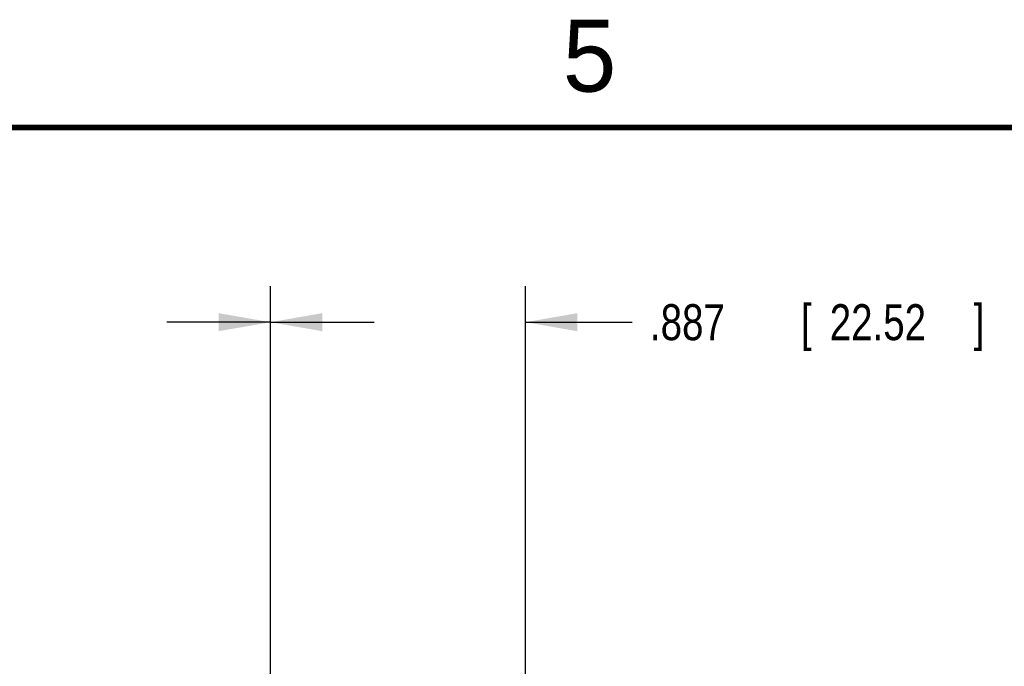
# Model space of a CAD drawing. Header units: inches. Extents: x 0 to 34, y 0 to 22.
# Tile 80 of 98: x 12.9 to 16.3, y 19.6 to 21.9. Entities that reach past the tile are written whole.
import ezdxf

# ---------------------------------------------------------------- set-up
doc = ezdxf.new("R2010")
doc.units = ezdxf.units.IN
doc.header["$LTSCALE"] = 1.87
doc.header["$MEASUREMENT"] = 0
doc.layers.get('0').update_dxf_attribs({"linetype": 'CONTINUOUS'})
doc.layers.add('DIMENSIONS', color=7, linetype='CONTINUOUS')
doc.styles.get("Standard").update_dxf_attribs({"font": 'txt', "width": 0.8})
doc.dimstyles.new('DIMSTYLE_1', dxfattribs={"dimtxt": 0.125, "dimasz": 0.18, "dimexe": 0.18, "dimexo": 0.0625, "dimgap": 0.09, "dimtad": 0, "dimtih": 1, "dimtoh": 1, "dimdec": 3, "dimzin": 4, "dimdsep": 46, "dimtxsty": 'STANDARD', "dimblk": '_FILLED', "dimblk1": '_FILLED', "dimblk2": '_FILLED', "dimcen": 0.09, "dimadec": 0, "dimazin": 0, "dimtp": 0.001, "dimtm": 0.001, "dimtfac": 1, "dimtdec": 3, "dimtofl": 0, "dimtmove": 0, "dimatfit": 3, "dimldrblk": '_FILLED', "dimfxl": 1, "dimtolj": 1, "dimtzin": 4, "dimarcsym": 0})

# ---------------------------------------------------------------- blocks, each defined once
blk = doc.blocks.new('_FILLED')
at = {"color": 0, "linetype": 'BYBLOCK'}
blk.add_solid([(0, 0), (-1, 0.174), (-1, -0.174)], dxfattribs=at)
blk = doc.blocks.new('*D3')
at = {"layer": 'DIMENSIONS', "color": 2, "linetype": 'CONTINUOUS'}
for p, q in [((12.4432, 18.1663), (12.4432, 20.9483)), ((13.7415, 17.3163), (13.7415, 20.9483)), ((12.4432, 20.8233), (12.0752, 20.8233)), ((13.7415, 20.8233), (14.1015, 20.8233))]:
    blk.add_line(p, q, dxfattribs=at)
at = {"layer": 'DIMENSIONS', "color": 2, "linetype": 'CONTINUOUS', "xscale": 0.18, "yscale": 0.18, "zscale": 0.18}
blk.add_blockref('_FILLED', (12.4432, 20.8233), dxfattribs=at)
at = {"layer": 'DIMENSIONS', "color": 2, "linetype": 'CONTINUOUS', "xscale": 0.18, "yscale": 0.18, "zscale": 0.18, "rotation": 180}
blk.add_blockref('_FILLED', (13.7415, 20.8233), dxfattribs=at)
at = {"layer": 'DIMENSIONS', "color": 2, "linetype": 'CONTINUOUS', "width": 0.8}
for s, p in [('1.298', (10.6877, 20.7608)), ('[', (11.3127, 20.7608)), ('32.98', (11.4127, 20.7608)), (']', (11.9127, 20.7608))]:
    blk.add_text(s, height=0.125, dxfattribs=at).set_placement(p)
blk = doc.blocks.new('*D4')
at = {"layer": 'DIMENSIONS', "color": 2, "linetype": 'CONTINUOUS'}
for p, q in [((13.7415, 17.3163), (13.7415, 20.9483)), ((14.6282, 17.3163), (14.6282, 20.9483)), ((13.7415, 20.8233), (13.3815, 20.8233)), ((14.6282, 20.8233), (14.9983, 20.8233))]:
    blk.add_line(p, q, dxfattribs=at)
at = {"layer": 'DIMENSIONS', "color": 2, "linetype": 'CONTINUOUS', "xscale": 0.18, "yscale": 0.18, "zscale": 0.18}
blk.add_blockref('_FILLED', (13.7415, 20.8233), dxfattribs=at)
at = {"layer": 'DIMENSIONS', "color": 2, "linetype": 'CONTINUOUS', "xscale": 0.18, "yscale": 0.18, "zscale": 0.18, "rotation": 180}
blk.add_blockref('_FILLED', (14.6282, 20.8233), dxfattribs=at)
at = {"layer": 'DIMENSIONS', "color": 2, "linetype": 'CONTINUOUS', "width": 0.8}
for s, p in [('.887', (15.0608, 20.7608)), ('[', (15.5858, 20.7608)), ('22.52', (15.6858, 20.7608)), (']', (16.1858, 20.7608))]:
    blk.add_text(s, height=0.125, dxfattribs=at).set_placement(p)

msp = doc.modelspace()

# ---------------------------------------------------------------- linework, layer by layer
at = {"color": 7, "linetype": 'CONTINUOUS', "const_width": 0.02}
msp.add_lwpolyline([(33.5, 21.5), (0.5, 21.5)], dxfattribs=at)

# ---------------------------------------------------------------- texts
at = {"color": 2, "linetype": 'CONTINUOUS'}
msp.add_text('5', height=0.25, dxfattribs=at).set_placement((14.7577, 21.6247))

# ---------------------------------------------------------------- dimensions: what is measured, and where the dimension line sits
at = {"layer": 'DIMENSIONS', "color": 2, "linetype": 'CONTINUOUS'}
for base, p1, p2, picture, middle in [((12.4432, 20.8233), (13.7415, 17.3163), (12.4432, 18.1663), '*D3', (11.3502, 20.8233)), ((13.7415, 20.8233), (14.6282, 17.3163), (13.7415, 17.3163), '*D4', (15.6733, 20.8233))]:
    dim = msp.add_linear_dim(base=base, p1=p1, p2=p2, angle=180, dimstyle='DIMSTYLE_1', dxfattribs=at)
    dim.commit()
    dim.dimension.update_dxf_attribs({"geometry": picture, "text_midpoint": middle, "dimtype": 160})

doc.saveas('drawing.dxf')
